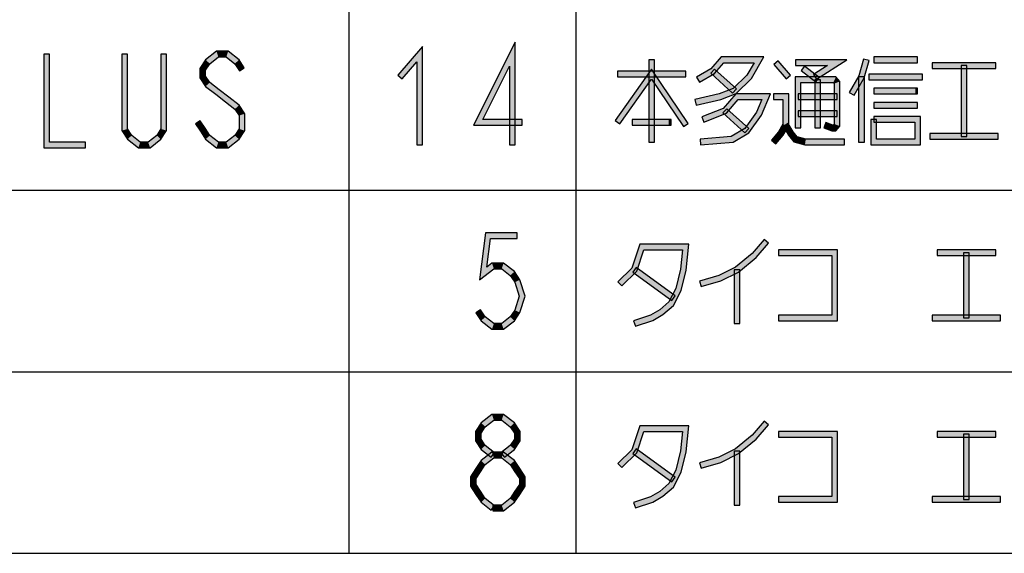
# Model space of a CAD drawing. Header units: millimetres. Extents: x 60 to 816, y 67 to 560.
# Tile 14 of 49: x 362 to 431, y 125 to 163. Entities that reach past the tile are written whole.
import ezdxf

# ---------------------------------------------------------------- set-up
doc = ezdxf.new("R2010")
doc.units = ezdxf.units.MM
doc.header["$LTSCALE"] = 0.327195
doc.layers.add('ALL_NOTE', color=7, linetype='Continuous')

msp = doc.modelspace()

# ---------------------------------------------------------------- hatches: boundary and pattern name
at = {"layer": 'ALL_NOTE', "linetype": 'Continuous', "lineweight": 25}
h = msp.add_hatch(color=2, dxfattribs=at)
h.dxf.hatch_style = 1
h.paths.add_polyline_path([(393.804, 155.151), (396.736, 160.995), (396.336, 159.306), (394.452, 155.551)])
h = msp.add_hatch(color=2, dxfattribs=at)
h.dxf.hatch_style = 1
h.paths.add_polyline_path([(396.736, 160.995), (396.736, 153.751), (396.336, 153.751), (396.336, 159.306)])
h = msp.add_hatch(color=2, dxfattribs=at)
h.dxf.hatch_style = 1
h.paths.add_polyline_path([(374.914, 159.755), (375.683, 160.351), (375.82, 159.951), (375.213, 159.48)])
h = msp.add_hatch(color=2, dxfattribs=at)
h.dxf.hatch_style = 1
h.paths.add_polyline_path([(375.683, 160.351), (376.508, 160.351), (376.371, 159.951), (375.82, 159.951)])
h = msp.add_hatch(color=2, dxfattribs=at)
h.dxf.hatch_style = 1
h.paths.add_polyline_path([(376.508, 160.351), (377.277, 159.755), (376.978, 159.48), (376.371, 159.951)])
h = msp.add_hatch(color=2, dxfattribs=at)
h.dxf.hatch_style = 1
h.paths.add_polyline_path([(389.8, 159.611), (388.776, 158.42), (388.472, 158.681), (390.2, 160.69)])
h = msp.add_hatch(color=2, dxfattribs=at)
h.dxf.hatch_style = 1
h.paths.add_polyline_path([(389.8, 153.751), (389.8, 159.611), (390.2, 160.69), (390.2, 153.751)])
h = msp.add_hatch(color=2, dxfattribs=at)
h.dxf.hatch_style = 1
h.paths.add_polyline_path([(363.512, 153.551), (363.512, 160.151), (363.912, 160.151), (363.912, 153.951)])
h = msp.add_hatch(color=2, dxfattribs=at)
h.dxf.hatch_style = 1
h.paths.add_polyline_path([(369.416, 160.151), (369.416, 154.876), (369.016, 154.759), (369.016, 160.151)])
h = msp.add_hatch(color=2, dxfattribs=at)
h.dxf.hatch_style = 1
h.paths.add_polyline_path([(371.768, 154.876), (371.768, 160.151), (372.168, 160.151), (372.168, 154.759)])
h = msp.add_hatch(color=2, dxfattribs=at)
h.dxf.hatch_style = 1
h.paths.add_polyline_path([(374.52, 159.143), (374.914, 159.755), (375.213, 159.48), (374.92, 159.025)])
h = msp.add_hatch(color=2, dxfattribs=at)
h.dxf.hatch_style = 1
h.paths.add_polyline_path([(377.277, 159.755), (377.64, 159.192), (377.304, 158.976), (376.978, 159.48)])
h = msp.add_hatch(color=2, dxfattribs=at)
h.dxf.hatch_style = 1
h.paths.add_polyline_path([(406.14, 153.951), (406.14, 159.751), (406.54, 159.751), (406.54, 153.951)])
h = msp.add_hatch(color=2, dxfattribs=at)
h.dxf.hatch_style = 1
h.paths.add_polyline_path([(411.42, 159.551), (410.77, 158.795), (410.51, 159.107), (411.236, 159.951)])
h = msp.add_hatch(color=2, dxfattribs=at)
h.dxf.hatch_style = 1
h.paths.add_polyline_path([(413.563, 159.551), (411.42, 159.551), (411.236, 159.951), (414.253, 159.951)])
h = msp.add_hatch(color=2, dxfattribs=at)
h.dxf.hatch_style = 1
h.paths.add_polyline_path([(413.06, 158.675), (413.563, 159.551), (414.253, 159.951), (413.379, 158.427)])
h = msp.add_hatch(color=2, dxfattribs=at)
h.dxf.hatch_style = 1
h.paths.add_polyline_path([(415.82, 158.42), (414.96, 159.42), (415.264, 159.681), (416.124, 158.681)])
h = msp.add_hatch(color=2, dxfattribs=at)
h.dxf.hatch_style = 1
h.paths.add_polyline_path([(418.734, 159.351), (416.488, 159.351), (416.488, 159.751), (420.09, 159.751)])
h = msp.add_hatch(color=2, dxfattribs=at)
h.dxf.hatch_style = 1
h.paths.add_polyline_path([(417.755, 158.719), (418.734, 159.351), (420.09, 159.751), (417.972, 158.383)])
h = msp.add_hatch(color=2, dxfattribs=at)
h.dxf.hatch_style = 1
h.paths.add_polyline_path([(420.946, 158.629), (421.284, 159.806), (421.668, 159.696), (421.317, 158.472)])
h = msp.add_hatch(color=2, dxfattribs=at)
h.dxf.hatch_style = 1
h.paths.add_polyline_path([(425.088, 159.551), (421.992, 159.551), (421.992, 159.951), (425.088, 159.951)])
h = msp.add_hatch(color=2, dxfattribs=at)
h.dxf.hatch_style = 1
h.paths.add_polyline_path([(374.52, 158.492), (374.52, 159.143), (374.92, 159.025), (374.92, 158.61)])
h = msp.add_hatch(color=2, dxfattribs=at)
h.dxf.hatch_style = 1
h.paths.add_polyline_path([(406.335, 158.398), (404.095, 155.235), (403.769, 155.466), (406.345, 159.103)])
h = msp.add_hatch(color=2, dxfattribs=at)
h.dxf.hatch_style = 1
h.paths.add_polyline_path([(408.748, 158.551), (403.932, 158.551), (403.932, 158.951), (408.748, 158.951)])
h = msp.add_hatch(color=2, dxfattribs=at)
h.dxf.hatch_style = 1
h.paths.add_polyline_path([(408.582, 155.04), (406.335, 158.398), (406.345, 159.103), (408.914, 155.262)])
h = msp.add_hatch(color=2, dxfattribs=at)
h.dxf.hatch_style = 1
h.paths.add_polyline_path([(410.77, 158.795), (409.708, 158.178), (409.507, 158.524), (410.51, 159.107)])
h = msp.add_hatch(color=2, dxfattribs=at)
h.dxf.hatch_style = 1
h.paths.add_polyline_path([(412.054, 157.402), (410.506, 158.802), (410.774, 159.099), (412.322, 157.699)])
h = msp.add_hatch(color=2, dxfattribs=at)
h.dxf.hatch_style = 1
h.paths.add_polyline_path([(417.913, 158.193), (416.881, 158.993), (417.126, 159.309), (418.158, 158.509)])
h = msp.add_hatch(color=2, dxfattribs=at)
h.dxf.hatch_style = 1
h.paths.add_polyline_path([(430.592, 159.151), (426.12, 159.151), (426.12, 159.551), (430.592, 159.551)])
h = msp.add_hatch(color=2, dxfattribs=at)
h.dxf.hatch_style = 1
h.paths.add_polyline_path([(428.156, 154.351), (428.156, 159.351), (428.556, 159.351), (428.556, 154.351)])
h = msp.add_hatch(color=2, dxfattribs=at)
h.dxf.hatch_style = 1
h.paths.add_polyline_path([(374.914, 157.88), (374.52, 158.492), (374.92, 158.61), (375.213, 158.155)])
h = msp.add_hatch(color=2, dxfattribs=at)
h.dxf.hatch_style = 1
h.paths.add_polyline_path([(412.078, 157.723), (413.06, 158.675), (413.379, 158.427), (412.298, 157.379)])
h = msp.add_hatch(color=2, dxfattribs=at)
h.dxf.hatch_style = 1
h.paths.add_polyline_path([(416.86, 158.151), (416.86, 154.951), (416.46, 154.951), (416.46, 158.551)])
h = msp.add_hatch(color=2, dxfattribs=at)
h.dxf.hatch_style = 1
h.paths.add_polyline_path([(419.148, 158.151), (416.86, 158.151), (416.46, 158.551), (419.332, 158.551)])
h = msp.add_hatch(color=2, dxfattribs=at)
h.dxf.hatch_style = 1
h.paths.add_polyline_path([(417.836, 154.951), (417.836, 158.351), (418.236, 158.351), (418.236, 154.951)])
h = msp.add_hatch(color=2, dxfattribs=at)
h.dxf.hatch_style = 1
h.paths.add_polyline_path([(419.212, 158.077), (419.148, 158.151), (419.332, 158.551), (419.612, 158.225)])
h = msp.add_hatch(color=2, dxfattribs=at)
h.dxf.hatch_style = 1
h.paths.add_polyline_path([(419.212, 155.225), (419.212, 158.077), (419.612, 158.225), (419.612, 155.077)])
h = msp.add_hatch(color=2, dxfattribs=at)
h.dxf.hatch_style = 1
h.paths.add_polyline_path([(420.27, 157.45), (420.946, 158.629), (421.317, 158.472), (420.617, 157.251)])
h = msp.add_hatch(color=2, dxfattribs=at)
h.dxf.hatch_style = 1
h.paths.add_polyline_path([(420.932, 153.951), (420.932, 158.551), (421.332, 158.551), (421.332, 153.951)])
h = msp.add_hatch(color=2, dxfattribs=at)
h.dxf.hatch_style = 1
h.paths.add_polyline_path([(425.432, 158.351), (421.648, 158.351), (421.648, 158.751), (425.432, 158.751)])
h = msp.add_hatch(color=2, dxfattribs=at)
h.dxf.hatch_style = 1
h.paths.add_polyline_path([(375.629, 157.326), (374.914, 157.88), (375.213, 158.155), (375.874, 157.642)])
h = msp.add_hatch(color=2, dxfattribs=at)
h.dxf.hatch_style = 1
h.paths.add_polyline_path([(376.317, 156.793), (375.629, 157.326), (375.874, 157.642), (376.562, 157.109)])
h = msp.add_hatch(color=2, dxfattribs=at)
h.dxf.hatch_style = 1
h.paths.add_polyline_path([(411.097, 157.342), (412.078, 157.723), (412.298, 157.379), (411.215, 156.959)])
h = msp.add_hatch(color=2, dxfattribs=at)
h.dxf.hatch_style = 1
h.paths.add_polyline_path([(424.916, 157.351), (421.992, 157.351), (421.992, 157.751), (424.916, 157.751)])
h = msp.add_hatch(color=2, dxfattribs=at)
h.dxf.hatch_style = 1
h.paths.add_polyline_path([(425.088, 157.351), (424.916, 157.351), (424.916, 157.751), (425.088, 157.751)])
h = msp.add_hatch(color=2, dxfattribs=at)
h.dxf.hatch_style = 1
h.paths.add_polyline_path([(376.978, 156.28), (376.317, 156.793), (376.562, 157.109), (377.277, 156.555)])
h = msp.add_hatch(color=2, dxfattribs=at)
h.dxf.hatch_style = 1
h.paths.add_polyline_path([(409.391, 156.946), (411.097, 157.342), (411.215, 156.959), (409.481, 156.556)])
h = msp.add_hatch(color=2, dxfattribs=at)
h.dxf.hatch_style = 1
h.paths.add_polyline_path([(412.452, 156.951), (411.619, 155.982), (411.381, 156.319), (412.268, 157.351)])
h = msp.add_hatch(color=2, dxfattribs=at)
h.dxf.hatch_style = 1
h.paths.add_polyline_path([(414.12, 156.951), (412.452, 156.951), (412.268, 157.351), (414.728, 157.351)])
h = msp.add_hatch(color=2, dxfattribs=at)
h.dxf.hatch_style = 1
h.paths.add_polyline_path([(413.733, 156.05), (414.12, 156.951), (414.728, 157.351), (414.083, 155.852)])
h = msp.add_hatch(color=2, dxfattribs=at)
h.dxf.hatch_style = 1
h.paths.add_polyline_path([(415.6, 156.951), (414.94, 156.951), (414.94, 157.351), (416, 157.351)])
h = msp.add_hatch(color=2, dxfattribs=at)
h.dxf.hatch_style = 1
h.paths.add_polyline_path([(415.6, 155.204), (415.6, 156.951), (416, 157.351), (416, 155.097)])
h = msp.add_hatch(color=2, dxfattribs=at)
h.dxf.hatch_style = 1
h.paths.add_polyline_path([(419.412, 156.951), (416.66, 156.951), (416.66, 157.351), (419.412, 157.351)])
h = msp.add_hatch(color=2, dxfattribs=at)
h.dxf.hatch_style = 1
h.paths.add_polyline_path([(377.272, 155.825), (376.978, 156.28), (377.277, 156.555), (377.672, 155.943)])
h = msp.add_hatch(color=2, dxfattribs=at)
h.dxf.hatch_style = 1
h.paths.add_polyline_path([(411.619, 155.982), (410.024, 155.364), (409.88, 155.737), (411.381, 156.319)])
h = msp.add_hatch(color=2, dxfattribs=at)
h.dxf.hatch_style = 1
h.paths.add_polyline_path([(412.914, 154.602), (411.366, 156.002), (411.634, 156.299), (413.182, 154.899)])
h = msp.add_hatch(color=2, dxfattribs=at)
h.dxf.hatch_style = 1
h.paths.add_polyline_path([(419.412, 155.751), (416.66, 155.751), (416.66, 156.151), (419.412, 156.151)])
h = msp.add_hatch(color=2, dxfattribs=at)
h.dxf.hatch_style = 1
h.paths.add_polyline_path([(425.088, 156.351), (421.992, 156.351), (421.992, 156.751), (425.088, 156.751)])
h = msp.add_hatch(color=2, dxfattribs=at)
h.dxf.hatch_style = 1
h.paths.add_polyline_path([(374.544, 155.459), (374.888, 154.926), (374.552, 154.709), (374.208, 155.242)])
h = msp.add_hatch(color=2, dxfattribs=at)
h.dxf.hatch_style = 1
h.paths.add_polyline_path([(377.272, 154.876), (377.272, 155.825), (377.672, 155.943), (377.672, 154.759)])
h = msp.add_hatch(color=2, dxfattribs=at)
h.dxf.hatch_style = 1
h.paths.add_polyline_path([(397.224, 155.151), (393.804, 155.151), (394.452, 155.551), (397.224, 155.551)])
h = msp.add_hatch(color=2, dxfattribs=at)
h.dxf.hatch_style = 1
h.paths.add_polyline_path([(407.544, 155.151), (404.964, 155.151), (404.964, 155.551), (407.544, 155.551)])
h = msp.add_hatch(color=2, dxfattribs=at)
h.dxf.hatch_style = 1
h.paths.add_polyline_path([(407.716, 155.151), (407.544, 155.151), (407.544, 155.551), (407.716, 155.551)])
h = msp.add_hatch(color=2, dxfattribs=at)
h.dxf.hatch_style = 1
h.paths.add_polyline_path([(412.91, 154.902), (413.733, 156.05), (414.083, 155.852), (413.185, 154.599)])
h = msp.add_hatch(color=2, dxfattribs=at)
h.dxf.hatch_style = 1
h.paths.add_polyline_path([(421.792, 153.751), (421.792, 155.551), (422.192, 155.551), (422.192, 154.151)])
h = msp.add_hatch(color=2, dxfattribs=at)
h.dxf.hatch_style = 1
h.paths.add_polyline_path([(421.992, 155.751), (425.288, 155.751), (424.888, 155.351), (421.992, 155.351)])
h = msp.add_hatch(color=2, dxfattribs=at)
h.dxf.hatch_style = 1
h.paths.add_polyline_path([(425.288, 155.751), (425.288, 153.751), (424.888, 154.151), (424.888, 155.351)])
h = msp.add_hatch(color=2, dxfattribs=at)
h.dxf.hatch_style = 1
h.paths.add_polyline_path([(369.416, 154.876), (369.709, 154.421), (369.41, 154.147), (369.016, 154.759)])
h = msp.add_hatch(color=2, dxfattribs=at)
h.dxf.hatch_style = 1
h.paths.add_polyline_path([(371.474, 154.421), (371.768, 154.876), (372.168, 154.759), (371.773, 154.147)])
h = msp.add_hatch(color=2, dxfattribs=at)
h.dxf.hatch_style = 1
h.paths.add_polyline_path([(374.888, 154.926), (375.213, 154.421), (374.914, 154.147), (374.552, 154.709)])
h = msp.add_hatch(color=2, dxfattribs=at)
h.dxf.hatch_style = 1
h.paths.add_polyline_path([(376.978, 154.421), (377.272, 154.876), (377.672, 154.759), (377.277, 154.147)])
h = msp.add_hatch(color=2, dxfattribs=at)
h.dxf.hatch_style = 1
h.paths.add_polyline_path([(411.954, 154.346), (412.91, 154.902), (413.185, 154.599), (412.078, 153.955)])
h = msp.add_hatch(color=2, dxfattribs=at)
h.dxf.hatch_style = 1
h.paths.add_polyline_path([(415.292, 154.667), (415.6, 155.204), (416, 155.097), (415.62, 154.435)])
h = msp.add_hatch(color=2, dxfattribs=at)
h.dxf.hatch_style = 1
h.paths.add_polyline_path([(415.98, 154.435), (415.626, 155.051), (415.973, 155.25), (416.308, 154.667)])
h = msp.add_hatch(color=2, dxfattribs=at)
h.dxf.hatch_style = 1
h.paths.add_polyline_path([(418.624, 155.337), (419.105, 155.151), (419.03, 154.751), (418.48, 154.964)])
h = msp.add_hatch(color=2, dxfattribs=at)
h.dxf.hatch_style = 1
h.paths.add_polyline_path([(419.105, 155.151), (419.148, 155.151), (419.332, 154.751), (419.03, 154.751)])
h = msp.add_hatch(color=2, dxfattribs=at)
h.dxf.hatch_style = 1
h.paths.add_polyline_path([(419.148, 155.151), (419.212, 155.225), (419.612, 155.077), (419.332, 154.751)])
h = msp.add_hatch(color=2, dxfattribs=at)
h.dxf.hatch_style = 1
h.paths.add_polyline_path([(369.709, 154.421), (370.316, 153.951), (370.179, 153.551), (369.41, 154.147)])
h = msp.add_hatch(color=2, dxfattribs=at)
h.dxf.hatch_style = 1
h.paths.add_polyline_path([(370.867, 153.951), (371.474, 154.421), (371.773, 154.147), (371.004, 153.551)])
h = msp.add_hatch(color=2, dxfattribs=at)
h.dxf.hatch_style = 1
h.paths.add_polyline_path([(375.213, 154.421), (375.82, 153.951), (375.683, 153.551), (374.914, 154.147)])
h = msp.add_hatch(color=2, dxfattribs=at)
h.dxf.hatch_style = 1
h.paths.add_polyline_path([(376.371, 153.951), (376.978, 154.421), (377.277, 154.147), (376.508, 153.551)])
h = msp.add_hatch(color=2, dxfattribs=at)
h.dxf.hatch_style = 1
h.paths.add_polyline_path([(409.762, 154.15), (411.954, 154.346), (412.078, 153.955), (409.798, 153.752)])
h = msp.add_hatch(color=2, dxfattribs=at)
h.dxf.hatch_style = 1
h.paths.add_polyline_path([(414.788, 154.081), (415.292, 154.667), (415.62, 154.435), (415.092, 153.82)])
h = msp.add_hatch(color=2, dxfattribs=at)
h.dxf.hatch_style = 1
h.paths.add_polyline_path([(416.375, 153.975), (415.98, 154.435), (416.308, 154.667), (416.601, 154.326)])
h = msp.add_hatch(color=2, dxfattribs=at)
h.dxf.hatch_style = 1
h.paths.add_polyline_path([(417.147, 153.751), (416.375, 153.975), (416.601, 154.326), (417.204, 154.151)])
h = msp.add_hatch(color=2, dxfattribs=at)
h.dxf.hatch_style = 1
h.paths.add_polyline_path([(419.928, 153.751), (417.147, 153.751), (417.204, 154.151), (419.928, 154.151)])
h = msp.add_hatch(color=2, dxfattribs=at)
h.dxf.hatch_style = 1
h.paths.add_polyline_path([(425.288, 153.751), (421.792, 153.751), (422.192, 154.151), (424.888, 154.151)])
h = msp.add_hatch(color=2, dxfattribs=at)
h.dxf.hatch_style = 1
h.paths.add_polyline_path([(430.764, 154.151), (425.948, 154.151), (425.948, 154.551), (430.764, 154.551)])
h = msp.add_hatch(color=2, dxfattribs=at)
h.dxf.hatch_style = 1
h.paths.add_polyline_path([(366.464, 153.551), (363.512, 153.551), (363.912, 153.951), (366.464, 153.951)])
h = msp.add_hatch(color=2, dxfattribs=at)
h.dxf.hatch_style = 1
h.paths.add_polyline_path([(370.316, 153.951), (370.867, 153.951), (371.004, 153.551), (370.179, 153.551)])
h = msp.add_hatch(color=2, dxfattribs=at)
h.dxf.hatch_style = 1
h.paths.add_polyline_path([(375.82, 153.951), (376.371, 153.951), (376.508, 153.551), (375.683, 153.551)])
h = msp.add_hatch(color=2, dxfattribs=at)
h.dxf.hatch_style = 1
h.paths.add_polyline_path([(394.212, 144.229), (394.64, 147.551), (394.992, 147.151), (394.732, 145.139)])
h = msp.add_hatch(color=2, dxfattribs=at)
h.dxf.hatch_style = 1
h.paths.add_polyline_path([(394.64, 147.551), (396.88, 147.551), (396.88, 147.151), (394.992, 147.151)])
h = msp.add_hatch(color=2, dxfattribs=at)
h.dxf.hatch_style = 1
h.paths.add_polyline_path([(414.576, 146.82), (413.705, 145.808), (413.423, 146.094), (414.272, 147.081)])
h = msp.add_hatch(color=2, dxfattribs=at)
h.dxf.hatch_style = 1
h.paths.add_polyline_path([(405.798, 146.351), (405.311, 144.842), (404.961, 145.06), (405.506, 146.751)])
h = msp.add_hatch(color=2, dxfattribs=at)
h.dxf.hatch_style = 1
h.paths.add_polyline_path([(408.525, 146.351), (405.798, 146.351), (405.506, 146.751), (408.971, 146.751)])
h = msp.add_hatch(color=2, dxfattribs=at)
h.dxf.hatch_style = 1
h.paths.add_polyline_path([(408.378, 144.985), (408.525, 146.351), (408.971, 146.751), (408.773, 144.916)])
h = msp.add_hatch(color=2, dxfattribs=at)
h.dxf.hatch_style = 1
h.paths.add_polyline_path([(413.705, 145.808), (412.47, 144.782), (412.25, 145.119), (413.423, 146.094)])
h = msp.add_hatch(color=2, dxfattribs=at)
h.dxf.hatch_style = 1
h.paths.add_polyline_path([(419.04, 145.951), (415.284, 145.951), (415.284, 146.351), (419.44, 146.351)])
h = msp.add_hatch(color=2, dxfattribs=at)
h.dxf.hatch_style = 1
h.paths.add_polyline_path([(419.04, 141.751), (419.04, 145.951), (419.44, 146.351), (419.44, 141.351)])
h = msp.add_hatch(color=2, dxfattribs=at)
h.dxf.hatch_style = 1
h.paths.add_polyline_path([(430.592, 145.951), (426.464, 145.951), (426.464, 146.351), (430.592, 146.351)])
h = msp.add_hatch(color=2, dxfattribs=at)
h.dxf.hatch_style = 1
h.paths.add_polyline_path([(428.328, 141.551), (428.328, 146.151), (428.728, 146.151), (428.728, 141.551)])
h = msp.add_hatch(color=2, dxfattribs=at)
h.dxf.hatch_style = 1
h.paths.add_polyline_path([(395.228, 145.017), (394.212, 144.229), (394.732, 145.139), (395.091, 145.417)])
h = msp.add_hatch(color=2, dxfattribs=at)
h.dxf.hatch_style = 1
h.paths.add_polyline_path([(395.779, 145.017), (395.228, 145.017), (395.091, 145.417), (395.916, 145.417)])
h = msp.add_hatch(color=2, dxfattribs=at)
h.dxf.hatch_style = 1
h.paths.add_polyline_path([(396.386, 144.547), (395.779, 145.017), (395.916, 145.417), (396.685, 144.821)])
h = msp.add_hatch(color=2, dxfattribs=at)
h.dxf.hatch_style = 1
h.paths.add_polyline_path([(405.311, 144.842), (404.243, 143.807), (403.965, 144.094), (404.961, 145.06)])
h = msp.add_hatch(color=2, dxfattribs=at)
h.dxf.hatch_style = 1
h.paths.add_polyline_path([(407.77, 142.789), (405.018, 144.789), (405.253, 145.113), (408.005, 143.113)])
h = msp.add_hatch(color=2, dxfattribs=at)
h.dxf.hatch_style = 1
h.paths.add_polyline_path([(412.47, 144.782), (411.229, 144.164), (411.083, 144.538), (412.25, 145.119)])
h = msp.add_hatch(color=2, dxfattribs=at)
h.dxf.hatch_style = 1
h.paths.add_polyline_path([(396.698, 144.064), (396.386, 144.547), (396.685, 144.821), (397.062, 144.237)])
h = msp.add_hatch(color=2, dxfattribs=at)
h.dxf.hatch_style = 1
h.paths.add_polyline_path([(408.043, 143.621), (408.378, 144.985), (408.773, 144.916), (408.42, 143.48)])
h = msp.add_hatch(color=2, dxfattribs=at)
h.dxf.hatch_style = 1
h.paths.add_polyline_path([(411.229, 144.164), (409.836, 143.759), (409.724, 144.143), (411.083, 144.538)])
h = msp.add_hatch(color=2, dxfattribs=at)
h.dxf.hatch_style = 1
h.paths.add_polyline_path([(412.16, 141.151), (412.16, 144.951), (412.56, 144.951), (412.56, 141.151)])
h = msp.add_hatch(color=2, dxfattribs=at)
h.dxf.hatch_style = 1
h.paths.add_polyline_path([(397.014, 143.084), (396.698, 144.064), (397.062, 144.237), (397.434, 143.084)])
h = msp.add_hatch(color=2, dxfattribs=at)
h.dxf.hatch_style = 1
h.paths.add_polyline_path([(407.556, 142.676), (408.043, 143.621), (408.42, 143.48), (407.876, 142.425)])
h = msp.add_hatch(color=2, dxfattribs=at)
h.dxf.hatch_style = 1
h.paths.add_polyline_path([(396.698, 142.104), (397.014, 143.084), (397.434, 143.084), (397.062, 141.931)])
h = msp.add_hatch(color=2, dxfattribs=at)
h.dxf.hatch_style = 1
h.paths.add_polyline_path([(406.911, 142.114), (407.556, 142.676), (407.876, 142.425), (407.145, 141.787)])
h = msp.add_hatch(color=2, dxfattribs=at)
h.dxf.hatch_style = 1
h.paths.add_polyline_path([(394.296, 142.126), (394.621, 141.621), (394.322, 141.347), (393.96, 141.909)])
h = msp.add_hatch(color=2, dxfattribs=at)
h.dxf.hatch_style = 1
h.paths.add_polyline_path([(394.621, 141.621), (395.228, 141.151), (395.091, 140.751), (394.322, 141.347)])
h = msp.add_hatch(color=2, dxfattribs=at)
h.dxf.hatch_style = 1
h.paths.add_polyline_path([(395.779, 141.151), (396.386, 141.621), (396.685, 141.347), (395.916, 140.751)])
h = msp.add_hatch(color=2, dxfattribs=at)
h.dxf.hatch_style = 1
h.paths.add_polyline_path([(396.386, 141.621), (396.698, 142.104), (397.062, 141.931), (396.685, 141.347)])
h = msp.add_hatch(color=2, dxfattribs=at)
h.dxf.hatch_style = 1
h.paths.add_polyline_path([(405.073, 141.341), (406.257, 141.734), (406.423, 141.367), (405.199, 140.961)])
h = msp.add_hatch(color=2, dxfattribs=at)
h.dxf.hatch_style = 1
h.paths.add_polyline_path([(406.257, 141.734), (406.911, 142.114), (407.145, 141.787), (406.423, 141.367)])
h = msp.add_hatch(color=2, dxfattribs=at)
h.dxf.hatch_style = 1
h.paths.add_polyline_path([(415.284, 141.751), (419.04, 141.751), (419.44, 141.351), (415.284, 141.351)])
h = msp.add_hatch(color=2, dxfattribs=at)
h.dxf.hatch_style = 1
h.paths.add_polyline_path([(430.936, 141.351), (426.12, 141.351), (426.12, 141.751), (430.936, 141.751)])
h = msp.add_hatch(color=2, dxfattribs=at)
h.dxf.hatch_style = 1
h.paths.add_polyline_path([(395.228, 141.151), (395.779, 141.151), (395.916, 140.751), (395.091, 140.751)])
h = msp.add_hatch(color=2, dxfattribs=at)
h.dxf.hatch_style = 1
h.paths.add_polyline_path([(395.228, 134.351), (394.621, 133.88), (394.322, 134.155), (395.091, 134.751)])
h = msp.add_hatch(color=2, dxfattribs=at)
h.dxf.hatch_style = 1
h.paths.add_polyline_path([(395.779, 134.351), (395.228, 134.351), (395.091, 134.751), (395.916, 134.751)])
h = msp.add_hatch(color=2, dxfattribs=at)
h.dxf.hatch_style = 1
h.paths.add_polyline_path([(396.386, 133.88), (395.779, 134.351), (395.916, 134.751), (396.685, 134.155)])
h = msp.add_hatch(color=2, dxfattribs=at)
h.dxf.hatch_style = 1
h.paths.add_polyline_path([(394.621, 133.88), (394.328, 133.425), (393.928, 133.543), (394.322, 134.155)])
h = msp.add_hatch(color=2, dxfattribs=at)
h.dxf.hatch_style = 1
h.paths.add_polyline_path([(396.68, 133.425), (396.386, 133.88), (396.685, 134.155), (397.08, 133.543)])
h = msp.add_hatch(color=2, dxfattribs=at)
h.dxf.hatch_style = 1
h.paths.add_polyline_path([(405.798, 133.551), (405.311, 132.042), (404.961, 132.26), (405.506, 133.951)])
h = msp.add_hatch(color=2, dxfattribs=at)
h.dxf.hatch_style = 1
h.paths.add_polyline_path([(408.525, 133.551), (405.798, 133.551), (405.506, 133.951), (408.971, 133.951)])
h = msp.add_hatch(color=2, dxfattribs=at)
h.dxf.hatch_style = 1
h.paths.add_polyline_path([(408.378, 132.185), (408.525, 133.551), (408.971, 133.951), (408.773, 132.116)])
h = msp.add_hatch(color=2, dxfattribs=at)
h.dxf.hatch_style = 1
h.paths.add_polyline_path([(414.576, 134.02), (413.705, 133.008), (413.423, 133.294), (414.272, 134.281)])
h = msp.add_hatch(color=2, dxfattribs=at)
h.dxf.hatch_style = 1
h.paths.add_polyline_path([(394.328, 133.425), (394.328, 133.01), (393.928, 132.892), (393.928, 133.543)])
h = msp.add_hatch(color=2, dxfattribs=at)
h.dxf.hatch_style = 1
h.paths.add_polyline_path([(396.68, 133.01), (396.68, 133.425), (397.08, 133.543), (397.08, 132.892)])
h = msp.add_hatch(color=2, dxfattribs=at)
h.dxf.hatch_style = 1
h.paths.add_polyline_path([(413.705, 133.008), (412.47, 131.982), (412.25, 132.319), (413.423, 133.294)])
h = msp.add_hatch(color=2, dxfattribs=at)
h.dxf.hatch_style = 1
h.paths.add_polyline_path([(419.04, 133.151), (415.284, 133.151), (415.284, 133.551), (419.44, 133.551)])
h = msp.add_hatch(color=2, dxfattribs=at)
h.dxf.hatch_style = 1
h.paths.add_polyline_path([(419.04, 128.951), (419.04, 133.151), (419.44, 133.551), (419.44, 128.551)])
h = msp.add_hatch(color=2, dxfattribs=at)
h.dxf.hatch_style = 1
h.paths.add_polyline_path([(430.592, 133.151), (426.464, 133.151), (426.464, 133.551), (430.592, 133.551)])
h = msp.add_hatch(color=2, dxfattribs=at)
h.dxf.hatch_style = 1
h.paths.add_polyline_path([(428.328, 128.751), (428.328, 133.351), (428.728, 133.351), (428.728, 128.751)])
h = msp.add_hatch(color=2, dxfattribs=at)
h.dxf.hatch_style = 1
h.paths.add_polyline_path([(394.328, 133.01), (394.621, 132.555), (394.322, 132.28), (393.928, 132.892)])
h = msp.add_hatch(color=2, dxfattribs=at)
h.dxf.hatch_style = 1
h.paths.add_polyline_path([(394.621, 132.555), (395.282, 132.042), (395.037, 131.726), (394.322, 132.28)])
h = msp.add_hatch(color=2, dxfattribs=at)
h.dxf.hatch_style = 1
h.paths.add_polyline_path([(395.725, 132.042), (396.386, 132.555), (396.685, 132.28), (395.97, 131.726)])
h = msp.add_hatch(color=2, dxfattribs=at)
h.dxf.hatch_style = 1
h.paths.add_polyline_path([(396.386, 132.555), (396.68, 133.01), (397.08, 132.892), (396.685, 132.28)])
h = msp.add_hatch(color=2, dxfattribs=at)
h.dxf.hatch_style = 1
h.paths.add_polyline_path([(395.228, 131.684), (394.621, 131.214), (394.322, 131.488), (395.091, 132.084)])
h = msp.add_hatch(color=2, dxfattribs=at)
h.dxf.hatch_style = 1
h.paths.add_polyline_path([(395.779, 131.684), (395.228, 131.684), (395.091, 132.084), (395.916, 132.084)])
h = msp.add_hatch(color=2, dxfattribs=at)
h.dxf.hatch_style = 1
h.paths.add_polyline_path([(396.386, 131.214), (395.779, 131.684), (395.916, 132.084), (396.685, 131.488)])
h = msp.add_hatch(color=2, dxfattribs=at)
h.dxf.hatch_style = 1
h.paths.add_polyline_path([(405.311, 132.042), (404.243, 131.007), (403.965, 131.294), (404.961, 132.26)])
h = msp.add_hatch(color=2, dxfattribs=at)
h.dxf.hatch_style = 1
h.paths.add_polyline_path([(407.77, 129.989), (405.018, 131.989), (405.253, 132.313), (408.005, 130.313)])
h = msp.add_hatch(color=2, dxfattribs=at)
h.dxf.hatch_style = 1
h.paths.add_polyline_path([(408.043, 130.821), (408.378, 132.185), (408.773, 132.116), (408.42, 130.68)])
h = msp.add_hatch(color=2, dxfattribs=at)
h.dxf.hatch_style = 1
h.paths.add_polyline_path([(412.47, 131.982), (411.229, 131.364), (411.083, 131.738), (412.25, 132.319)])
h = msp.add_hatch(color=2, dxfattribs=at)
h.dxf.hatch_style = 1
h.paths.add_polyline_path([(412.16, 128.351), (412.16, 132.151), (412.56, 132.151), (412.56, 128.351)])
h = msp.add_hatch(color=2, dxfattribs=at)
h.dxf.hatch_style = 1
h.paths.add_polyline_path([(394.621, 131.214), (394.296, 130.709), (393.96, 130.926), (394.322, 131.488)])
h = msp.add_hatch(color=2, dxfattribs=at)
h.dxf.hatch_style = 1
h.paths.add_polyline_path([(396.712, 130.709), (396.386, 131.214), (396.685, 131.488), (397.048, 130.926)])
h = msp.add_hatch(color=2, dxfattribs=at)
h.dxf.hatch_style = 1
h.paths.add_polyline_path([(411.229, 131.364), (409.836, 130.959), (409.724, 131.343), (411.083, 131.738)])
h = msp.add_hatch(color=2, dxfattribs=at)
h.dxf.hatch_style = 1
h.paths.add_polyline_path([(394.296, 130.709), (393.984, 130.225), (393.584, 130.343), (393.96, 130.926)])
h = msp.add_hatch(color=2, dxfattribs=at)
h.dxf.hatch_style = 1
h.paths.add_polyline_path([(397.024, 130.225), (396.712, 130.709), (397.048, 130.926), (397.424, 130.343)])
h = msp.add_hatch(color=2, dxfattribs=at)
h.dxf.hatch_style = 1
h.paths.add_polyline_path([(407.556, 129.876), (408.043, 130.821), (408.42, 130.68), (407.876, 129.625)])
h = msp.add_hatch(color=2, dxfattribs=at)
h.dxf.hatch_style = 1
h.paths.add_polyline_path([(393.984, 130.225), (393.984, 129.81), (393.584, 129.692), (393.584, 130.343)])
h = msp.add_hatch(color=2, dxfattribs=at)
h.dxf.hatch_style = 1
h.paths.add_polyline_path([(393.984, 129.81), (394.296, 129.326), (393.96, 129.109), (393.584, 129.692)])
h = msp.add_hatch(color=2, dxfattribs=at)
h.dxf.hatch_style = 1
h.paths.add_polyline_path([(396.712, 129.326), (397.024, 129.81), (397.424, 129.692), (397.048, 129.109)])
h = msp.add_hatch(color=2, dxfattribs=at)
h.dxf.hatch_style = 1
h.paths.add_polyline_path([(397.024, 129.81), (397.024, 130.225), (397.424, 130.343), (397.424, 129.692)])
h = msp.add_hatch(color=2, dxfattribs=at)
h.dxf.hatch_style = 1
h.paths.add_polyline_path([(406.911, 129.314), (407.556, 129.876), (407.876, 129.625), (407.145, 128.987)])
h = msp.add_hatch(color=2, dxfattribs=at)
h.dxf.hatch_style = 1
h.paths.add_polyline_path([(394.296, 129.326), (394.621, 128.821), (394.322, 128.547), (393.96, 129.109)])
h = msp.add_hatch(color=2, dxfattribs=at)
h.dxf.hatch_style = 1
h.paths.add_polyline_path([(396.386, 128.821), (396.712, 129.326), (397.048, 129.109), (396.685, 128.547)])
h = msp.add_hatch(color=2, dxfattribs=at)
h.dxf.hatch_style = 1
h.paths.add_polyline_path([(406.257, 128.934), (406.911, 129.314), (407.145, 128.987), (406.423, 128.567)])
h = msp.add_hatch(color=2, dxfattribs=at)
h.dxf.hatch_style = 1
h.paths.add_polyline_path([(394.621, 128.821), (395.282, 128.309), (395.037, 127.993), (394.322, 128.547)])
h = msp.add_hatch(color=2, dxfattribs=at)
h.dxf.hatch_style = 1
h.paths.add_polyline_path([(395.16, 128.351), (395.779, 128.351), (395.916, 127.951), (395.16, 127.951)])
h = msp.add_hatch(color=2, dxfattribs=at)
h.dxf.hatch_style = 1
h.paths.add_polyline_path([(395.779, 128.351), (396.386, 128.821), (396.685, 128.547), (395.916, 127.951)])
h = msp.add_hatch(color=2, dxfattribs=at)
h.dxf.hatch_style = 1
h.paths.add_polyline_path([(405.073, 128.541), (406.257, 128.934), (406.423, 128.567), (405.199, 128.161)])
h = msp.add_hatch(color=2, dxfattribs=at)
h.dxf.hatch_style = 1
h.paths.add_polyline_path([(415.284, 128.951), (419.04, 128.951), (419.44, 128.551), (415.284, 128.551)])
h = msp.add_hatch(color=2, dxfattribs=at)
h.dxf.hatch_style = 1
h.paths.add_polyline_path([(430.936, 128.551), (426.12, 128.551), (426.12, 128.951), (430.936, 128.951)])

# ---------------------------------------------------------------- linework, layer by layer
at = {"color": 2, "linetype": 'Continuous', "lineweight": 25}
for p, q in [((385.008, 201.751), (385.008, 124.951)), ((401.008, 201.751), (401.008, 124.951)), ((225.008, 150.551), (531.008, 150.551)), ((225.008, 137.751), (531.008, 137.751)), ((225.008, 124.951), (531.008, 124.951))]:
    msp.add_line(p, q, dxfattribs=at)
at = {"layer": 'ALL_NOTE', "color": 2, "linetype": 'Continuous', "lineweight": 25}
for p, q in [((396.736, 160.995), (393.804, 155.151)), ((396.736, 153.751), (396.736, 160.995)), ((375.683, 160.351), (374.914, 159.755)), ((376.508, 160.351), (375.683, 160.351)), ((377.277, 159.755), (376.508, 160.351)), ((390.2, 160.69), (388.472, 158.681)), ((390.2, 153.751), (390.2, 160.69)), ((363.512, 160.151), (363.512, 153.551)), ((363.912, 160.151), (363.512, 160.151)), ((363.912, 153.951), (363.912, 160.151)), ((369.016, 160.151), (369.016, 154.759)), ((369.416, 160.151), (369.016, 160.151)), ((369.416, 154.876), (369.416, 160.151)), ((371.768, 160.151), (371.768, 154.876)), ((372.168, 160.151), (371.768, 160.151)), ((372.168, 154.759), (372.168, 160.151)), ((374.914, 159.755), (374.52, 159.143)), ((375.213, 159.48), (375.82, 159.951)), ((375.82, 159.951), (376.371, 159.951)), ((376.371, 159.951), (376.978, 159.48)), ((377.64, 159.192), (377.277, 159.755)), ((388.776, 158.42), (389.8, 159.611)), ((389.8, 159.611), (389.8, 153.751)), ((406.14, 159.751), (406.14, 153.951)), ((406.54, 159.751), (406.14, 159.751)), ((406.54, 153.951), (406.54, 159.751)), ((411.236, 159.951), (410.51, 159.107)), ((414.253, 159.951), (411.236, 159.951)), ((413.379, 158.427), (414.253, 159.951)), ((415.264, 159.681), (414.96, 159.42)), ((416.124, 158.681), (415.264, 159.681)), ((420.09, 159.751), (416.488, 159.751)), ((416.488, 159.751), (416.488, 159.351)), ((417.972, 158.383), (420.09, 159.751)), ((421.284, 159.806), (420.946, 158.629)), ((421.668, 159.696), (421.284, 159.806)), ((421.317, 158.472), (421.668, 159.696)), ((425.088, 159.951), (421.992, 159.951)), ((421.992, 159.951), (421.992, 159.551)), ((425.088, 159.551), (425.088, 159.951)), ((374.52, 159.143), (374.52, 158.492)), ((374.92, 159.025), (375.213, 159.48)), ((374.92, 158.61), (374.92, 159.025)), ((376.978, 159.48), (377.304, 158.976)), ((377.304, 158.976), (377.64, 159.192)), ((394.452, 155.551), (396.336, 159.306)), ((396.336, 159.306), (396.336, 153.751)), ((406.345, 159.103), (403.769, 155.466)), ((408.748, 158.951), (403.932, 158.951)), ((403.932, 158.951), (403.932, 158.551)), ((408.914, 155.262), (406.345, 159.103)), ((408.748, 158.551), (408.748, 158.951)), ((410.51, 159.107), (409.507, 158.524)), ((410.774, 159.099), (410.506, 158.802)), ((410.77, 158.795), (411.42, 159.551)), ((412.322, 157.699), (410.774, 159.099)), ((411.42, 159.551), (413.563, 159.551)), ((413.563, 159.551), (413.06, 158.675)), ((414.96, 159.42), (415.82, 158.42)), ((416.488, 159.351), (418.734, 159.351)), ((417.126, 159.309), (416.881, 158.993)), ((416.881, 158.993), (417.913, 158.193)), ((418.158, 158.509), (417.126, 159.309)), ((418.734, 159.351), (417.755, 158.719)), ((421.992, 159.551), (425.088, 159.551)), ((430.592, 159.551), (426.12, 159.551)), ((426.12, 159.551), (426.12, 159.151)), ((426.12, 159.151), (430.592, 159.151)), ((428.156, 159.351), (428.156, 154.351)), ((428.556, 159.351), (428.156, 159.351)), ((428.556, 154.351), (428.556, 159.351)), ((430.592, 159.151), (430.592, 159.551)), ((374.52, 158.492), (374.914, 157.88)), ((375.213, 158.155), (374.92, 158.61)), ((388.472, 158.681), (388.776, 158.42)), ((403.932, 158.551), (408.748, 158.551)), ((404.095, 155.235), (406.335, 158.398)), ((406.335, 158.398), (408.582, 155.04)), ((409.507, 158.524), (409.708, 158.178)), ((409.708, 158.178), (410.77, 158.795)), ((410.506, 158.802), (412.054, 157.402)), ((413.06, 158.675), (412.078, 157.723)), ((412.298, 157.379), (413.379, 158.427)), ((415.82, 158.42), (416.124, 158.681)), ((416.46, 158.551), (416.46, 154.951)), ((419.332, 158.551), (416.46, 158.551)), ((417.755, 158.719), (417.972, 158.383)), ((417.836, 158.351), (417.836, 154.951)), ((418.236, 158.351), (417.836, 158.351)), ((417.913, 158.193), (418.158, 158.509)), ((418.236, 154.951), (418.236, 158.351)), ((419.612, 158.225), (419.332, 158.551)), ((419.612, 155.077), (419.612, 158.225)), ((420.946, 158.629), (420.27, 157.45)), ((420.617, 157.251), (421.317, 158.472)), ((420.932, 158.551), (420.932, 153.951)), ((421.332, 158.551), (420.932, 158.551)), ((421.332, 153.951), (421.332, 158.551)), ((425.432, 158.751), (421.648, 158.751)), ((421.648, 158.751), (421.648, 158.351)), ((421.648, 158.351), (425.432, 158.351)), ((425.432, 158.351), (425.432, 158.751)), ((374.914, 157.88), (375.629, 157.326)), ((375.874, 157.642), (375.213, 158.155)), ((376.562, 157.109), (375.874, 157.642)), ((412.078, 157.723), (411.097, 157.342)), ((412.054, 157.402), (412.322, 157.699)), ((416.86, 154.951), (416.86, 158.151)), ((416.86, 158.151), (419.148, 158.151)), ((419.148, 158.151), (419.212, 158.077)), ((419.212, 158.077), (419.212, 155.225)), ((424.916, 157.751), (421.992, 157.751)), ((421.992, 157.751), (421.992, 157.351)), ((425.088, 157.751), (424.916, 157.751)), ((425.088, 157.351), (425.088, 157.751)), ((375.629, 157.326), (376.317, 156.793)), ((376.317, 156.793), (376.978, 156.28)), ((377.277, 156.555), (376.562, 157.109)), ((411.097, 157.342), (409.391, 156.946)), ((409.391, 156.946), (409.481, 156.556)), ((409.481, 156.556), (411.215, 156.959)), ((411.215, 156.959), (412.298, 157.379)), ((412.268, 157.351), (411.381, 156.319)), ((411.619, 155.982), (412.452, 156.951)), ((414.728, 157.351), (412.268, 157.351)), ((412.452, 156.951), (414.12, 156.951)), ((414.12, 156.951), (413.733, 156.05)), ((414.083, 155.852), (414.728, 157.351)), ((416, 157.351), (414.94, 157.351)), ((414.94, 157.351), (414.94, 156.951)), ((414.94, 156.951), (415.6, 156.951)), ((415.6, 156.951), (415.6, 155.204)), ((416, 155.097), (416, 157.351)), ((419.412, 157.351), (416.66, 157.351)), ((416.66, 157.351), (416.66, 156.951)), ((416.66, 156.951), (419.412, 156.951)), ((419.412, 156.951), (419.412, 157.351)), ((420.27, 157.45), (420.617, 157.251)), ((421.992, 157.351), (424.916, 157.351)), ((424.916, 157.351), (425.088, 157.351)), ((376.978, 156.28), (377.272, 155.825)), ((377.672, 155.943), (377.277, 156.555)), ((411.381, 156.319), (409.88, 155.737)), ((411.634, 156.299), (411.366, 156.002)), ((413.182, 154.899), (411.634, 156.299)), ((419.412, 156.151), (416.66, 156.151)), ((416.66, 156.151), (416.66, 155.751)), ((419.412, 155.751), (419.412, 156.151)), ((425.088, 156.751), (421.992, 156.751)), ((421.992, 156.751), (421.992, 156.351)), ((421.992, 156.351), (425.088, 156.351)), ((425.088, 156.351), (425.088, 156.751)), ((374.544, 155.459), (374.208, 155.242)), ((374.888, 154.926), (374.544, 155.459)), ((377.272, 155.825), (377.272, 154.876)), ((377.672, 154.759), (377.672, 155.943)), ((397.224, 155.551), (394.452, 155.551)), ((397.224, 155.151), (397.224, 155.551)), ((403.769, 155.466), (404.095, 155.235)), ((407.544, 155.551), (404.964, 155.551)), ((404.964, 155.551), (404.964, 155.151)), ((407.716, 155.551), (407.544, 155.551)), ((407.716, 155.151), (407.716, 155.551)), ((409.88, 155.737), (410.024, 155.364)), ((410.024, 155.364), (411.619, 155.982)), ((411.366, 156.002), (412.914, 154.602)), ((413.733, 156.05), (412.91, 154.902)), ((413.185, 154.599), (414.083, 155.852)), ((416.66, 155.751), (419.412, 155.751)), ((421.792, 155.551), (421.792, 153.751)), ((422.192, 155.551), (421.792, 155.551)), ((425.288, 155.751), (421.992, 155.751)), ((421.992, 155.751), (421.992, 155.351)), ((422.192, 154.151), (422.192, 155.551)), ((425.288, 153.751), (425.288, 155.751)), ((369.016, 154.759), (369.41, 154.147)), ((369.709, 154.421), (369.416, 154.876)), ((371.768, 154.876), (371.474, 154.421)), ((371.773, 154.147), (372.168, 154.759)), ((374.208, 155.242), (374.552, 154.709)), ((374.552, 154.709), (374.914, 154.147)), ((375.213, 154.421), (374.888, 154.926)), ((377.272, 154.876), (376.978, 154.421)), ((377.277, 154.147), (377.672, 154.759)), ((393.804, 155.151), (397.224, 155.151)), ((404.964, 155.151), (407.544, 155.151)), ((407.544, 155.151), (407.716, 155.151)), ((408.582, 155.04), (408.914, 155.262)), ((412.91, 154.902), (411.954, 154.346)), ((412.914, 154.602), (413.182, 154.899)), ((415.6, 155.204), (415.292, 154.667)), ((415.62, 154.435), (416, 155.097)), ((415.973, 155.25), (415.626, 155.051)), ((415.626, 155.051), (415.98, 154.435)), ((416.308, 154.667), (415.973, 155.25)), ((416.46, 154.951), (416.86, 154.951)), ((417.836, 154.951), (418.236, 154.951)), ((418.624, 155.337), (418.48, 154.964)), ((418.48, 154.964), (419.03, 154.751)), ((419.105, 155.151), (418.624, 155.337)), ((419.03, 154.751), (419.332, 154.751)), ((419.148, 155.151), (419.105, 155.151)), ((419.212, 155.225), (419.148, 155.151)), ((419.332, 154.751), (419.612, 155.077)), ((421.992, 155.351), (424.888, 155.351)), ((424.888, 155.351), (424.888, 154.151)), ((369.41, 154.147), (370.179, 153.551)), ((370.316, 153.951), (369.709, 154.421)), ((371.474, 154.421), (370.867, 153.951)), ((371.004, 153.551), (371.773, 154.147)), ((374.914, 154.147), (375.683, 153.551)), ((375.82, 153.951), (375.213, 154.421)), ((376.978, 154.421), (376.371, 153.951)), ((376.508, 153.551), (377.277, 154.147)), ((411.954, 154.346), (409.762, 154.15)), ((409.762, 154.15), (409.798, 153.752)), ((412.078, 153.955), (413.185, 154.599)), ((415.292, 154.667), (414.788, 154.081)), ((414.788, 154.081), (415.092, 153.82)), ((415.092, 153.82), (415.62, 154.435)), ((415.98, 154.435), (416.375, 153.975)), ((416.601, 154.326), (416.308, 154.667)), ((417.204, 154.151), (416.601, 154.326)), ((419.928, 154.151), (417.204, 154.151)), ((419.928, 153.751), (419.928, 154.151)), ((424.888, 154.151), (422.192, 154.151)), ((430.764, 154.551), (425.948, 154.551)), ((425.948, 154.551), (425.948, 154.151)), ((425.948, 154.151), (430.764, 154.151)), ((428.156, 154.351), (428.556, 154.351)), ((430.764, 154.151), (430.764, 154.551)), ((363.512, 153.551), (366.464, 153.551)), ((366.464, 153.951), (363.912, 153.951)), ((366.464, 153.551), (366.464, 153.951)), ((370.179, 153.551), (371.004, 153.551)), ((370.867, 153.951), (370.316, 153.951)), ((375.683, 153.551), (376.508, 153.551)), ((376.371, 153.951), (375.82, 153.951)), ((389.8, 153.751), (390.2, 153.751)), ((396.336, 153.751), (396.736, 153.751)), ((406.14, 153.951), (406.54, 153.951)), ((409.798, 153.752), (412.078, 153.955)), ((416.375, 153.975), (417.147, 153.751)), ((417.147, 153.751), (419.928, 153.751)), ((420.932, 153.951), (421.332, 153.951)), ((421.792, 153.751), (425.288, 153.751)), ((394.64, 147.551), (394.212, 144.229)), ((396.88, 147.551), (394.64, 147.551)), ((394.732, 145.139), (394.992, 147.151)), ((394.992, 147.151), (396.88, 147.151)), ((396.88, 147.151), (396.88, 147.551)), ((414.272, 147.081), (413.423, 146.094)), ((414.576, 146.82), (414.272, 147.081)), ((405.506, 146.751), (404.961, 145.06)), ((408.971, 146.751), (405.506, 146.751)), ((408.773, 144.916), (408.971, 146.751)), ((413.705, 145.808), (414.576, 146.82)), ((405.311, 144.842), (405.798, 146.351)), ((405.798, 146.351), (408.525, 146.351)), ((408.525, 146.351), (408.378, 144.985)), ((413.423, 146.094), (412.25, 145.119)), ((412.47, 144.782), (413.705, 145.808)), ((419.44, 146.351), (415.284, 146.351)), ((415.284, 146.351), (415.284, 145.951)), ((415.284, 145.951), (419.04, 145.951)), ((419.04, 145.951), (419.04, 141.751)), ((419.44, 141.351), (419.44, 146.351)), ((430.592, 146.351), (426.464, 146.351)), ((426.464, 146.351), (426.464, 145.951)), ((426.464, 145.951), (430.592, 145.951)), ((428.328, 146.151), (428.328, 141.551)), ((428.728, 146.151), (428.328, 146.151)), ((428.728, 141.551), (428.728, 146.151)), ((430.592, 145.951), (430.592, 146.351)), ((394.212, 144.229), (395.228, 145.017)), ((395.091, 145.417), (394.732, 145.139)), ((395.916, 145.417), (395.091, 145.417)), ((395.228, 145.017), (395.779, 145.017)), ((395.779, 145.017), (396.386, 144.547)), ((396.685, 144.821), (395.916, 145.417)), ((404.961, 145.06), (403.965, 144.094)), ((405.253, 145.113), (405.018, 144.789)), ((408.005, 143.113), (405.253, 145.113)), ((412.25, 145.119), (411.083, 144.538)), ((396.386, 144.547), (396.698, 144.064)), ((397.062, 144.237), (396.685, 144.821)), ((404.243, 143.807), (405.311, 144.842)), ((405.018, 144.789), (407.77, 142.789)), ((408.378, 144.985), (408.043, 143.621)), ((408.42, 143.48), (408.773, 144.916)), ((411.083, 144.538), (409.724, 144.143)), ((411.229, 144.164), (412.47, 144.782)), ((412.16, 144.951), (412.16, 141.151)), ((412.56, 144.951), (412.16, 144.951)), ((412.56, 141.151), (412.56, 144.951)), ((396.698, 144.064), (397.014, 143.084)), ((397.434, 143.084), (397.062, 144.237)), ((403.965, 144.094), (404.243, 143.807)), ((408.043, 143.621), (407.556, 142.676)), ((409.724, 144.143), (409.836, 143.759)), ((409.836, 143.759), (411.229, 144.164)), ((397.014, 143.084), (396.698, 142.104)), ((397.062, 141.931), (397.434, 143.084)), ((407.77, 142.789), (408.005, 143.113)), ((407.876, 142.425), (408.42, 143.48)), ((407.556, 142.676), (406.911, 142.114)), ((407.145, 141.787), (407.876, 142.425)), ((394.296, 142.126), (393.96, 141.909)), ((393.96, 141.909), (394.322, 141.347)), ((394.621, 141.621), (394.296, 142.126)), ((395.228, 141.151), (394.621, 141.621)), ((396.386, 141.621), (395.779, 141.151)), ((396.698, 142.104), (396.386, 141.621)), ((396.685, 141.347), (397.062, 141.931)), ((406.257, 141.734), (405.073, 141.341)), ((406.911, 142.114), (406.257, 141.734)), ((406.423, 141.367), (407.145, 141.787)), ((419.04, 141.751), (415.284, 141.751)), ((415.284, 141.751), (415.284, 141.351)), ((430.936, 141.751), (426.12, 141.751)), ((426.12, 141.751), (426.12, 141.351)), ((428.328, 141.551), (428.728, 141.551)), ((430.936, 141.351), (430.936, 141.751)), ((394.322, 141.347), (395.091, 140.751)), ((395.779, 141.151), (395.228, 141.151)), ((395.916, 140.751), (396.685, 141.347)), ((405.073, 141.341), (405.199, 140.961)), ((405.199, 140.961), (406.423, 141.367)), ((412.16, 141.151), (412.56, 141.151)), ((415.284, 141.351), (419.44, 141.351)), ((426.12, 141.351), (430.936, 141.351)), ((395.091, 140.751), (395.916, 140.751)), ((395.091, 134.751), (394.322, 134.155)), ((395.916, 134.751), (395.091, 134.751)), ((396.685, 134.155), (395.916, 134.751)), ((394.322, 134.155), (393.928, 133.543)), ((394.621, 133.88), (395.228, 134.351)), ((395.228, 134.351), (395.779, 134.351)), ((395.779, 134.351), (396.386, 133.88)), ((397.08, 133.543), (396.685, 134.155)), ((405.506, 133.951), (404.961, 132.26)), ((408.971, 133.951), (405.506, 133.951)), ((408.773, 132.116), (408.971, 133.951)), ((414.272, 134.281), (413.423, 133.294)), ((413.705, 133.008), (414.576, 134.02)), ((414.576, 134.02), (414.272, 134.281)), ((393.928, 133.543), (393.928, 132.892)), ((394.328, 133.425), (394.621, 133.88)), ((394.328, 133.01), (394.328, 133.425)), ((396.386, 133.88), (396.68, 133.425)), ((396.68, 133.425), (396.68, 133.01)), ((397.08, 132.892), (397.08, 133.543)), ((405.311, 132.042), (405.798, 133.551)), ((405.798, 133.551), (408.525, 133.551)), ((408.525, 133.551), (408.378, 132.185)), ((413.423, 133.294), (412.25, 132.319)), ((419.44, 133.551), (415.284, 133.551)), ((415.284, 133.551), (415.284, 133.151)), ((419.44, 128.551), (419.44, 133.551)), ((430.592, 133.551), (426.464, 133.551)), ((426.464, 133.551), (426.464, 133.151)), ((428.328, 133.351), (428.328, 128.751)), ((428.728, 133.351), (428.328, 133.351)), ((428.728, 128.751), (428.728, 133.351)), ((430.592, 133.151), (430.592, 133.551)), ((393.928, 132.892), (394.322, 132.28)), ((394.621, 132.555), (394.328, 133.01)), ((395.282, 132.042), (394.621, 132.555)), ((396.386, 132.555), (395.725, 132.042)), ((396.68, 133.01), (396.386, 132.555)), ((396.685, 132.28), (397.08, 132.892)), ((412.47, 131.982), (413.705, 133.008)), ((415.284, 133.151), (419.04, 133.151)), ((419.04, 133.151), (419.04, 128.951)), ((426.464, 133.151), (430.592, 133.151)), ((394.322, 132.28), (395.037, 131.726)), ((395.091, 132.084), (394.322, 131.488)), ((395.037, 131.726), (395.282, 132.042)), ((395.916, 132.084), (395.091, 132.084)), ((395.725, 132.042), (395.97, 131.726)), ((396.685, 131.488), (395.916, 132.084)), ((395.97, 131.726), (396.685, 132.28)), ((404.961, 132.26), (403.965, 131.294)), ((404.243, 131.007), (405.311, 132.042)), ((405.253, 132.313), (405.018, 131.989)), ((405.018, 131.989), (407.77, 129.989)), ((408.005, 130.313), (405.253, 132.313)), ((408.378, 132.185), (408.043, 130.821)), ((408.42, 130.68), (408.773, 132.116)), ((412.25, 132.319), (411.083, 131.738)), ((411.229, 131.364), (412.47, 131.982)), ((412.16, 132.151), (412.16, 128.351)), ((412.56, 132.151), (412.16, 132.151)), ((412.56, 128.351), (412.56, 132.151)), ((394.322, 131.488), (393.96, 130.926)), ((394.296, 130.709), (394.621, 131.214)), ((394.621, 131.214), (395.228, 131.684)), ((395.228, 131.684), (395.779, 131.684)), ((395.779, 131.684), (396.386, 131.214)), ((396.386, 131.214), (396.712, 130.709)), ((397.048, 130.926), (396.685, 131.488)), ((403.965, 131.294), (404.243, 131.007)), ((411.083, 131.738), (409.724, 131.343)), ((409.724, 131.343), (409.836, 130.959)), ((409.836, 130.959), (411.229, 131.364)), ((393.96, 130.926), (393.584, 130.343)), ((393.984, 130.225), (394.296, 130.709)), ((396.712, 130.709), (397.024, 130.225)), ((397.424, 130.343), (397.048, 130.926)), ((408.043, 130.821), (407.556, 129.876)), ((407.876, 129.625), (408.42, 130.68)), ((393.584, 130.343), (393.584, 129.692)), ((393.984, 129.81), (393.984, 130.225)), ((394.296, 129.326), (393.984, 129.81)), ((397.024, 129.81), (396.712, 129.326)), ((397.024, 130.225), (397.024, 129.81)), ((397.424, 129.692), (397.424, 130.343)), ((407.556, 129.876), (406.911, 129.314)), ((407.77, 129.989), (408.005, 130.313)), ((393.584, 129.692), (393.96, 129.109)), ((393.96, 129.109), (394.322, 128.547)), ((394.621, 128.821), (394.296, 129.326)), ((396.712, 129.326), (396.386, 128.821)), ((396.685, 128.547), (397.048, 129.109)), ((397.048, 129.109), (397.424, 129.692)), ((406.911, 129.314), (406.257, 128.934)), ((407.145, 128.987), (407.876, 129.625)), ((394.322, 128.547), (395.037, 127.993)), ((395.282, 128.309), (394.621, 128.821)), ((395.779, 128.351), (395.16, 128.351)), ((395.16, 128.351), (395.16, 127.951)), ((396.386, 128.821), (395.779, 128.351)), ((395.916, 127.951), (396.685, 128.547)), ((406.257, 128.934), (405.073, 128.541)), ((405.073, 128.541), (405.199, 128.161)), ((405.199, 128.161), (406.423, 128.567)), ((406.423, 128.567), (407.145, 128.987)), ((412.16, 128.351), (412.56, 128.351)), ((419.04, 128.951), (415.284, 128.951)), ((415.284, 128.951), (415.284, 128.551)), ((415.284, 128.551), (419.44, 128.551)), ((430.936, 128.951), (426.12, 128.951)), ((426.12, 128.951), (426.12, 128.551)), ((426.12, 128.551), (430.936, 128.551)), ((428.328, 128.751), (428.728, 128.751)), ((430.936, 128.551), (430.936, 128.951)), ((395.037, 127.993), (395.282, 128.309)), ((395.16, 127.951), (395.916, 127.951))]:
    msp.add_line(p, q, dxfattribs=at)

doc.saveas('drawing.dxf')
